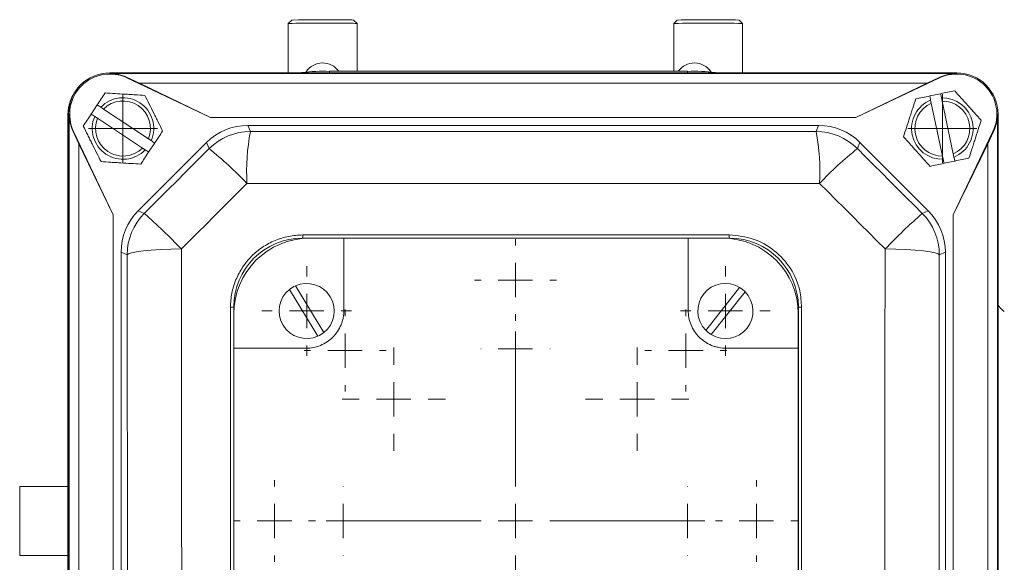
# Model space of a CAD drawing. Header units: millimetres. Extents: x 143 to 827, y 75 to 838.
# Tile 9 of 23: x 187 to 330, y 196 to 275. Entities that reach past the tile are written whole.
import ezdxf

# ---------------------------------------------------------------- set-up
doc = ezdxf.new("R2010")
doc.units = ezdxf.units.MM

# ---------------------------------------------------------------- blocks, each defined once
blk = doc.blocks.new('SW_CENTERMARKSYMBOL_8')
at = {"color": 0, "linetype": 'Continuous', "lineweight": 0}
for p, q in [((0, 5), (0, 5.95)), ((0, 0), (0, 2.5)), ((-5, 0), (-5.95, 0)), ((0, 0), (-2.5, 0)), ((0, 0), (0, -2.5)), ((0, 0), (2.5, 0)), ((5, 0), (5.95, 0)), ((0, -5), (0, -5.95))]:
    blk.add_line(p, q, dxfattribs=at)
blk = doc.blocks.new('SW_CENTERMARKSYMBOL_9')
at = {"color": 0, "linetype": 'Continuous', "lineweight": 0}
for p, q in [((0, 5), (0, 5.05)), ((0, 0), (0, 2.5)), ((-5, 0), (-5.05, 0)), ((0, 0), (-2.5, 0)), ((0, 0), (0, -2.5)), ((0, 0), (2.5, 0)), ((5, 0), (5.05, 0)), ((0, -5), (0, -5.05))]:
    blk.add_line(p, q, dxfattribs=at)
blk = doc.blocks.new('SW_CENTERMARKSYMBOL_10')
at = {"color": 0, "linetype": 'Continuous', "lineweight": 0}
for p, q in [((0, 5), (0, 5.95)), ((0, 0), (0, 2.5)), ((-5, 0), (-5.95, 0)), ((0, 0), (-2.5, 0)), ((0, 0), (0, -2.5)), ((0, 0), (2.5, 0)), ((5, 0), (5.95, 0)), ((0, -5), (0, -5.95))]:
    blk.add_line(p, q, dxfattribs=at)
blk = doc.blocks.new('SW_CENTERMARKSYMBOL_11')
at = {"color": 0, "linetype": 'Continuous', "lineweight": 0}
for p, q in [((0, 5), (0, 7.5)), ((0, 0), (0, 2.5)), ((-5, 0), (-7.5, 0)), ((0, 0), (-2.5, 0)), ((0, 0), (0, -2.5)), ((0, 0), (2.5, 0)), ((5, 0), (7.5, 0)), ((0, -5), (0, -7.5))]:
    blk.add_line(p, q, dxfattribs=at)
blk = doc.blocks.new('SW_CENTERMARKSYMBOL_12')
at = {"color": 0, "linetype": 'Continuous', "lineweight": 0}
for p, q in [((0, 5), (0, 5.95)), ((0, 0), (0, 2.5)), ((-5, 0), (-5.95, 0)), ((0, 0), (-2.5, 0)), ((0, 0), (0, -2.5)), ((0, 0), (2.5, 0)), ((5, 0), (5.95, 0)), ((0, -5), (0, -5.95))]:
    blk.add_line(p, q, dxfattribs=at)
blk = doc.blocks.new('SW_CENTERMARKSYMBOL_13')
at = {"color": 0, "linetype": 'Continuous', "lineweight": 0}
for p, q in [((0, 5), (0, 5.05)), ((0, 0), (0, 2.5)), ((-5, 0), (-5.05, 0)), ((0, 0), (-2.5, 0)), ((0, 0), (0, -2.5)), ((0, 0), (2.5, 0)), ((5, 0), (5.05, 0)), ((0, -5), (0, -5.05))]:
    blk.add_line(p, q, dxfattribs=at)
blk = doc.blocks.new('SW_CENTERMARKSYMBOL_14')
at = {"color": 0, "linetype": 'Continuous', "lineweight": 0}
for p, q in [((0, 5), (0, 5.95)), ((0, 0), (0, 2.5)), ((-5, 0), (-5.95, 0)), ((0, 0), (-2.5, 0)), ((0, 0), (0, -2.5)), ((0, 0), (2.5, 0)), ((5, 0), (5.95, 0)), ((0, -5), (0, -5.95))]:
    blk.add_line(p, q, dxfattribs=at)
blk = doc.blocks.new('SW_CENTERMARKSYMBOL_15')
at = {"color": 0, "linetype": 'Continuous', "lineweight": 0}
for p, q in [((0, 5), (0, 7.5)), ((0, 0), (0, 2.5)), ((-5, 0), (-7.5, 0)), ((0, 0), (-2.5, 0)), ((0, 0), (0, -2.5)), ((0, 0), (2.5, 0)), ((5, 0), (7.5, 0)), ((0, -5), (0, -7.5))]:
    blk.add_line(p, q, dxfattribs=at)
blk = doc.blocks.new('SW_CENTERMARKSYMBOL_16')
at = {"color": 0, "linetype": 'Continuous', "lineweight": 0}
for p, q in [((0, 5), (0, 5.95)), ((0, 0), (0, 2.5)), ((-5, 0), (-5.95, 0)), ((0, 0), (-2.5, 0)), ((0, 0), (0, -2.5)), ((0, 0), (2.5, 0)), ((5, 0), (5.95, 0)), ((0, -5), (0, -5.95))]:
    blk.add_line(p, q, dxfattribs=at)
blk = doc.blocks.new('SW_CENTERMARKSYMBOL_17')
at = {"color": 0, "linetype": 'Continuous', "lineweight": 0}
for p, q in [((0, 5), (0, 5.05)), ((0, 0), (0, 2.5)), ((-5, 0), (-5.05, 0)), ((0, 0), (-2.5, 0)), ((0, 0), (0, -2.5)), ((0, 0), (2.5, 0)), ((5, 0), (5.05, 0)), ((0, -5), (0, -5.05))]:
    blk.add_line(p, q, dxfattribs=at)
blk = doc.blocks.new('SW_CENTERMARKSYMBOL_22')
at = {"color": 0, "linetype": 'Continuous', "lineweight": 0}
for p, q in [((0, 5), (0, 23.5)), ((0, 0), (0, 2.5)), ((-5, 0), (-23.5, 0)), ((0, 0), (-2.5, 0)), ((0, 0), (0, -2.5)), ((0, 0), (2.5, 0)), ((5, 0), (23.5, 0)), ((0, -5), (0, -23.5))]:
    blk.add_line(p, q, dxfattribs=at)
blk = doc.blocks.new('SW_CENTERMARKSYMBOL_25')
at = {"color": 0, "linetype": 'Continuous', "lineweight": 0}
for p, q in [((0, 2.5), (0, 5)), ((0, 0), (0, 2.5)), ((-2.5, 0), (-5, 0)), ((0, 0), (-2.5, 0)), ((0, 0), (0, -2.5)), ((0, 0), (2.5, 0)), ((2.5, 0), (5, 0)), ((0, -2.5), (0, -5))]:
    blk.add_line(p, q, dxfattribs=at)
blk = doc.blocks.new('SW_CENTERMARKSYMBOL_27')
at = {"color": 0, "linetype": 'Continuous', "lineweight": 0}
for p, q in [((0, 2.5), (0, 5)), ((0, 0), (0, 2.5)), ((-2.5, 0), (-5, 0)), ((0, 0), (-2.5, 0)), ((0, 0), (0, -2.5)), ((0, 0), (2.5, 0)), ((2.5, 0), (5, 0)), ((0, -2.5), (0, -5))]:
    blk.add_line(p, q, dxfattribs=at)
blk = doc.blocks.new('SW_CENTERMARKSYMBOL_31')
at = {"color": 0, "linetype": 'Continuous', "lineweight": 0}
for p, q in [((0, 5), (0, 6.5)), ((0, 0), (0, 2.5)), ((-5, 0), (-6.5, 0)), ((0, 0), (-2.5, 0)), ((0, 0), (0, -2.5)), ((0, 0), (2.5, 0)), ((5, 0), (6.5, 0)), ((0, -5), (0, -6.5))]:
    blk.add_line(p, q, dxfattribs=at)
blk = doc.blocks.new('SW_CENTERMARKSYMBOL_32')
at = {"color": 0, "linetype": 'Continuous', "lineweight": 0}
for p, q in [((0, 5), (0, 6.5)), ((0, 0), (0, 2.5)), ((-5, 0), (-6.5, 0)), ((0, 0), (-2.5, 0)), ((0, 0), (0, -2.5)), ((0, 0), (2.5, 0)), ((5, 0), (6.5, 0)), ((0, -5), (0, -6.5))]:
    blk.add_line(p, q, dxfattribs=at)

msp = doc.modelspace()

# ---------------------------------------------------------------- linework, layer by layer
at = {"color": 7, "linetype": 'Continuous', "lineweight": 15}
for p, q in [((226.34, 274.54), (225.84, 274.04)), ((225.84, 274.04), (225.84, 266.87)), ((235.84, 274.04), (235.34, 274.54)), ((235.84, 267.09), (235.84, 274.04)), ((282.34, 274.54), (281.84, 274.04)), ((281.84, 274.04), (281.84, 267.09)), ((291.84, 274.04), (291.34, 274.54)), ((291.84, 266.87), (291.84, 274.04)), ((199.93, 266.78), (199.93, 266.87)), ((322.93, 266.87), (199.93, 266.87)), ((199.93, 266.87), (322.93, 266.87)), ((199.93, 266.78), (322.93, 266.78)), ((202.42, 266.13), (202.46, 266.21)), ((202.42, 266.13), (214.56, 260.37)), ((204.23, 265.37), (202.46, 266.21)), ((227.84, 266.95), (227.84, 266.87)), ((231.84, 267.09), (283.84, 267.09)), ((287.84, 266.95), (287.84, 266.87)), ((308.29, 260.37), (320.43, 266.13)), ((320.39, 266.21), (318.62, 265.37)), ((320.43, 266.13), (320.39, 266.21)), ((322.93, 266.78), (322.93, 266.87)), ((214.56, 260.37), (204.23, 265.37)), ((204.23, 265.37), (318.62, 265.37)), ((318.62, 265.37), (308.29, 260.37)), ((319.02, 263.51), (320.59, 263.84)), ((320.81, 262.78), (320.71, 263.26)), ((197.23, 260.87), (198.11, 262.21)), ((199.01, 261.61), (198.61, 261.88)), ((319.14, 262.92), (319.24, 262.45)), ((319.24, 262.45), (320.87, 254.78)), ((322.43, 255.12), (320.81, 262.78)), ((193.85, 260.78), (193.85, 174.35)), ((194.01, 260.87), (193.93, 260.87)), ((193.93, 260.87), (193.93, 82.87)), ((193.93, 82.87), (193.93, 260.87)), ((194.01, 82.87), (194.01, 260.87)), ((197.73, 260.54), (198.13, 260.28)), ((198.13, 260.28), (204.67, 255.95)), ((205.55, 257.29), (199.01, 261.61)), ((214.56, 260.37), (308.29, 260.37)), ((328.84, 260.87), (328.92, 260.87)), ((328.84, 260.87), (328.84, 82.87)), ((328.92, 82.87), (328.92, 260.87)), ((328.93, 260.87), (328.93, 82.87)), ((219.98, 259.24), (220.35, 258.35)), ((302.87, 259.24), (219.98, 259.24)), ((302.5, 258.35), (302.87, 259.24)), ((194.66, 258.37), (194.59, 258.33)), ((194.59, 258.33), (195.43, 256.56)), ((200.43, 246.23), (194.66, 258.37)), ((328.19, 258.37), (322.43, 246.23)), ((327.43, 256.56), (328.27, 258.33)), ((328.19, 258.37), (328.27, 258.33)), ((195.43, 256.56), (200.43, 246.23)), ((195.43, 87.18), (195.43, 256.56)), ((213.97, 256.75), (204.05, 246.83)), ((205.95, 257.02), (205.55, 257.29)), ((206.45, 256.69), (205.57, 255.36)), ((214.34, 255.86), (213.97, 256.75)), ((308.88, 256.75), (308.51, 255.86)), ((318.8, 246.83), (308.88, 256.75)), ((322.43, 246.23), (327.43, 256.56)), ((327.43, 256.56), (327.43, 87.18)), ((204.67, 255.95), (205.07, 255.69)), ((320.87, 254.78), (320.97, 254.31)), ((322.53, 254.64), (322.43, 255.12)), ((322.66, 254.06), (321.09, 253.73)), ((200.43, 97.51), (200.43, 246.23)), ((204.05, 246.83), (204.94, 246.46)), ((317.91, 246.46), (318.8, 246.83)), ((322.43, 246.23), (322.43, 97.51)), ((227.95, 243.32), (289.91, 243.32)), ((289.93, 242.87), (227.93, 242.87)), ((228.93, 242.86), (233.93, 242.86)), ((233.93, 242.86), (233.93, 232.37)), ((233.93, 242.86), (283.93, 242.86)), ((283.93, 232.37), (283.93, 242.86)), ((283.93, 242.86), (288.93, 242.86)), ((201.56, 240.82), (201.56, 102.93)), ((202.45, 240.45), (201.56, 240.82)), ((321.29, 240.82), (320.4, 240.45)), ((321.29, 102.93), (321.29, 240.82)), ((230.15, 228.62), (226.04, 235.41)), ((226.89, 235.93), (231.01, 229.14)), ((286.48, 229.47), (291.4, 235.7)), ((292.18, 235.08), (287.27, 228.85)), ((217.46, 170.87), (217.46, 232.83)), ((217.93, 232.87), (217.93, 170.87)), ((217.94, 226.87), (217.94, 231.87)), ((299.92, 231.87), (299.92, 226.87)), ((299.93, 170.87), (299.93, 232.87)), ((300.4, 232.83), (300.4, 170.87)), ((217.94, 176.87), (217.94, 226.87)), ((228.43, 226.87), (217.94, 226.87)), ((299.92, 226.87), (289.43, 226.87)), ((299.92, 226.87), (299.92, 176.87)), ((186.84, 206.78), (186.84, 196.78)), ((193.85, 206.78), (186.84, 206.78)), ((193.85, 196.78), (186.84, 196.78))]:
    msp.add_line(p, q, dxfattribs=at)
at = {"color": 8, "linetype": 'Continuous', "lineweight": 15}
for p, q in [((231.84, 267.09), (231.84, 266.87)), ((283.84, 267.09), (283.84, 266.87))]:
    msp.add_line(p, q, dxfattribs=at)
at = {"color": 7, "linetype": 'Continuous', "lineweight": 15, "flags": 128}
for points in [[(220.35, 258.35), (230.61, 258.34), (240.88, 258.34), (251.15, 258.34), (261.43, 258.33), (271.7, 258.34), (281.97, 258.34), (292.24, 258.34), (302.5, 258.35)], [(204.94, 246.46), (206.12, 247.63), (207.29, 248.81), (208.47, 249.98), (209.64, 251.16), (210.82, 252.33), (211.99, 253.51), (213.16, 254.69), (214.34, 255.86)], [(308.51, 255.86), (309.69, 254.69), (310.86, 253.51), (312.04, 252.33), (313.21, 251.16), (314.39, 249.98), (315.56, 248.81), (316.74, 247.63), (317.91, 246.46)], [(219.84, 250.81), (218.65, 249.62), (217.47, 248.43), (216.28, 247.24), (215.09, 246.05), (213.9, 244.86), (212.71, 243.67), (211.52, 242.48), (210.33, 241.29)], [(303.01, 250.81), (292.62, 250.8), (282.23, 250.8), (271.83, 250.79), (261.43, 250.79), (251.02, 250.79), (240.63, 250.8), (230.23, 250.8), (219.84, 250.81)], [(312.52, 241.29), (311.33, 242.48), (310.14, 243.67), (308.95, 244.86), (307.77, 246.05), (306.58, 247.24), (305.39, 248.43), (304.2, 249.62), (303.01, 250.81)], [(210.33, 241.29), (208.78, 241.26), (207.3, 241.21), (205.94, 241.12), (204.76, 241.02), (203.79, 240.89), (203.07, 240.75), (202.62, 240.6), (202.45, 240.45)], [(202.45, 103.29), (202.47, 120.4), (202.49, 137.54), (202.49, 154.7), (202.5, 171.87), (202.49, 189.04), (202.49, 206.2), (202.47, 223.34), (202.45, 240.45)], [(210.33, 241.29), (210.35, 223.97), (210.36, 206.62), (210.37, 189.25), (210.38, 171.87), (210.37, 154.49), (210.36, 137.12), (210.35, 119.77), (210.33, 102.45)], [(312.52, 102.45), (312.5, 119.77), (312.49, 137.12), (312.48, 154.49), (312.48, 171.87), (312.48, 189.25), (312.49, 206.62), (312.5, 223.97), (312.52, 241.29)], [(320.4, 240.45), (320.24, 240.6), (319.78, 240.75), (319.06, 240.89), (318.09, 241.02), (316.91, 241.12), (315.56, 241.21), (314.08, 241.26), (312.52, 241.29)], [(320.4, 240.45), (320.38, 223.34), (320.37, 206.2), (320.36, 189.04), (320.36, 171.87), (320.36, 154.7), (320.37, 137.54), (320.38, 120.4), (320.4, 103.29)]]:
    msp.add_lwpolyline(points, dxfattribs=at)
at = {"color": 7, "linetype": 'Continuous', "lineweight": 15}
for centre, radius, start, end in [((231.06, 35.83), 238.76, 89.2269, 91.133), ((234.52, 262.16), 12.4, 86.2054, 91.0902), ((286.84, 75.05), 199.54, 88.7078, 91.2922), ((231.07, 16.49), 257.61, 89.2009, 91.1639), ((234.91, 259.85), 14.22, 86.2626, 90.9964), ((286.84, 70.23), 203.87, 88.5946, 91.4054), ((230.84, 265.43), 2.88, 35.2433, 146.3462), ((284.84, 265.43), 2.88, 33.6538, 144.7567), ((199.93, 260.87), 6, 90, 180), ((199.93, 260.87), 6, 90, 180), ((199.93, 260.87), 5.83, 64.6063, 205.3937), ((199.93, 260.87), 5.91, 64.6063, 90), ((230.84, 238.33), 28.77, 88.0107, 95.987), ((284.84, 238.33), 28.77, 84.013, 91.9893), ((322.93, 260.87), 5.91, 90, 115.3937), ((322.93, 260.87), 5.83, 334.6063, 115.3937), ((322.93, 260.87), 6, 0, 90), ((322.93, 260.87), 6, 0, 90), ((199.84, 260.78), 5.99, 139.2811, 180), ((201.84, 258.78), 4.47, 336.8183, 136.2194), ((320.84, 258.78), 4.47, 292.2653, 91.6664), ((201.84, 258.78), 4, 338.0558, 134.9819), ((320.84, 258.78), 4.47, 112.2653, 271.6664), ((320.84, 258.78), 4, 113.5028, 270.4289), ((320.84, 258.78), 4, 293.5028, 90.4289), ((199.93, 260.87), 5.91, 180, 205.3937), ((201.84, 258.78), 4.47, 156.8183, 316.2194), ((201.84, 258.78), 4, 158.0558, 314.9819), ((322.93, 260.87), 5.91, 334.6063, 0), ((220.35, 249.85), 8.5, 90.0045, 134.9955), ((251.45, 252.48), 31.65, 169.3124, 183.0259), ((271.4, 252.48), 31.65, 356.9741, 10.6876), ((302.5, 249.85), 8.5, 45.0045, 89.9955), ((184.27, 217.57), 48.68, 43.0597, 51.8615), ((338.58, 217.57), 48.68, 128.1385, 136.9403), ((210.95, 240.45), 8.5, 135.0044, 179.9956), ((139.29, 172.59), 98.82, 44.0425, 48.3723), ((383.56, 172.59), 98.82, 131.6277, 135.9575), ((311.9, 240.45), 8.5, 0.0045, 44.9956), ((225.68, 243.21), 2.27, 351.2629, 2.6395), ((292.56, 243.21), 2.66, 177.7471, 187.4418), ((227.93, 232.87), 10, 90, 180), ((228.93, 231.87), 10.99, 90, 180), ((288.93, 231.87), 10.99, 0, 90), ((289.93, 232.87), 10, 0, 90), ((228.52, 232.28), 4, 308.419, 114.0575), ((289.33, 232.28), 4, 58.9155, 224.5539), ((228.52, 232.28), 4, 128.419, 294.0575), ((228.52, 232.28), 4, 114.0575, 128.419), ((289.33, 232.28), 4, 238.9155, 44.5539), ((289.33, 232.28), 4, 44.5539, 58.9155), ((217.57, 234.17), 1.35, 265.2744, 285.3429), ((300.29, 234.19), 1.36, 254.7267, 274.736), ((228.52, 232.28), 4, 294.0575, 308.419), ((289.33, 232.28), 4, 224.5539, 238.9155)]:
    msp.add_arc(centre, radius, start, end, dxfattribs=at)
for centre, major_axis, ratio, start_param, end_param in [((219.98, 250.74), (-3.25, 7.85), 0.999894, 5.890524, 6.675847), ((302.87, 250.74), (3.25, 7.85), 0.999894, 5.890524, 6.675847), ((210.06, 240.81), (-7.85, 3.25), 0.999894, 5.890524, 6.675847), ((312.79, 240.81), (7.85, 3.25), 0.999894, 5.890524, 6.675847), ((330.83, 233.96), (1.42, 1.42), 0.998783, 2.670647, 3.409685)]:
    msp.add_ellipse(centre, major_axis=major_axis, ratio=ratio, start_param=start_param, end_param=end_param, dxfattribs=at)
for points, knots in [([(199.26, 263.95), (199.07, 263.67), (198.88, 263.38), (198.5, 262.79), (198.3, 262.5), (198.11, 262.21)], [0, 0, 0, 0, 0.5, 0.5, 1, 1, 1, 1]), ([(199.26, 263.95), (200.2, 263.89), (201.16, 263.83), (202.38, 263.76), (202.63, 263.74), (203.12, 263.71), (203.36, 263.7), (204.08, 263.66), (204.55, 263.63), (205.02, 263.6)], [0, 0, 0, 0, 0.5, 0.5, 0.625, 0.625, 0.75, 0.75, 1, 1, 1, 1]), ([(205.02, 263.6), (205.45, 262.76), (205.87, 261.9), (206.42, 260.8), (206.53, 260.58), (206.75, 260.14), (206.86, 259.93), (207.18, 259.28), (207.39, 258.85), (207.6, 258.43)], [0, 0, 0, 0, 0.5, 0.5, 0.625, 0.625, 0.75, 0.75, 1, 1, 1, 1]), ([(316.98, 263.08), (317.31, 263.15), (317.65, 263.22), (318.33, 263.36), (318.68, 263.44), (319.02, 263.51)], [0, 0, 0, 0, 0.5, 0.5, 1, 1, 1, 1]), ([(322.63, 264.27), (323.26, 263.57), (323.9, 262.86), (324.72, 261.95), (324.88, 261.76), (325.21, 261.4), (325.37, 261.22), (325.85, 260.69), (326.17, 260.33), (326.49, 259.98)], [0, 0, 0, 0, 0.5, 0.5, 0.625, 0.625, 0.75, 0.75, 1, 1, 1, 1]), ([(315.19, 257.59), (315.48, 258.48), (315.78, 259.39), (316.16, 260.56), (316.24, 260.79), (316.39, 261.26), (316.46, 261.49), (316.69, 262.17), (316.83, 262.63), (316.98, 263.08)], [0, 0, 0, 0, 0.5, 0.5, 0.625, 0.625, 0.75, 0.75, 1, 1, 1, 1]), ([(198.65, 253.97), (198.23, 254.81), (197.81, 255.67), (197.26, 256.77), (197.15, 256.99), (196.93, 257.42), (196.82, 257.64), (196.5, 258.29), (196.29, 258.71), (196.08, 259.13)], [0, 0, 0, 0, 0.5, 0.5, 0.625, 0.625, 0.75, 0.75, 1, 1, 1, 1]), ([(326.49, 259.98), (326.2, 259.08), (325.9, 258.17), (325.52, 257.01), (325.44, 256.77), (325.29, 256.31), (325.22, 256.08), (324.99, 255.39), (324.85, 254.94), (324.7, 254.49)], [0, 0, 0, 0, 0.5, 0.5, 0.625, 0.625, 0.75, 0.75, 1, 1, 1, 1]), ([(207.6, 258.43), (207.41, 258.15), (207.22, 257.86), (206.84, 257.28), (206.64, 256.99), (206.45, 256.69)], [0, 0, 0, 0, 0.5, 0.5, 1, 1, 1, 1]), ([(319.05, 253.29), (318.42, 253.99), (317.78, 254.71), (316.96, 255.62), (316.8, 255.8), (316.47, 256.16), (316.31, 256.34), (315.83, 256.88), (315.51, 257.24), (315.19, 257.59)], [0, 0, 0, 0, 0.5, 0.5, 0.625, 0.625, 0.75, 0.75, 1, 1, 1, 1]), ([(204.42, 253.62), (203.48, 253.67), (202.52, 253.73), (201.3, 253.81), (201.05, 253.82), (200.56, 253.85), (200.32, 253.87), (199.6, 253.91), (199.13, 253.94), (198.65, 253.97)], [0, 0, 0, 0, 0.5, 0.5, 0.625, 0.625, 0.75, 0.75, 1, 1, 1, 1]), ([(319.05, 253.29), (319.39, 253.36), (319.72, 253.44), (320.41, 253.58), (320.75, 253.65), (321.09, 253.73)], [0, 0, 0, 0, 0.5, 0.5, 1, 1, 1, 1]), ([(217.46, 232.83), (217.46, 233.52), (217.53, 234.2), (217.72, 235.2), (217.81, 235.53), (218.01, 236.19), (218.12, 236.52), (218.52, 237.47), (218.84, 238.07), (219.41, 238.93), (219.61, 239.21), (220.05, 239.74), (220.28, 240), (221.01, 240.72), (221.53, 241.16), (222.39, 241.73), (222.69, 241.91), (223.3, 242.24), (223.92, 242.53), (224.56, 242.76), (225.22, 242.96), (225.55, 243.05), (226.57, 243.25), (227.26, 243.32), (227.95, 243.32)], [0, 0, 0, 0, 0.125, 0.125, 0.1875, 0.1875, 0.25, 0.25, 0.375, 0.375, 0.4375, 0.4375, 0.5, 0.5, 0.625, 0.625, 0.6875, 0.6875, 0.75, 0.8125, 0.8125, 0.875, 0.875, 1, 1, 1, 1]), ([(289.91, 243.32), (291.08, 243.2), (293.43, 242.97), (296.56, 241.18), (298.94, 238.54), (300.21, 235.59), (300.35, 233.62), (300.4, 232.83)], [0, 0, 0, 0, 0.213596, 0.4272, 0.640671, 0.854566, 1, 1, 1, 1]), ([(233.93, 232.37), (233.93, 232.01), (233.89, 231.65), (233.79, 231.13), (233.74, 230.95), (233.64, 230.61), (233.58, 230.44), (233.37, 229.94), (233.2, 229.62), (232.8, 229.02), (232.57, 228.74), (232.06, 228.23), (231.79, 228), (231.18, 227.6), (230.86, 227.43), (230.2, 227.15), (229.86, 227.05), (229.15, 226.91), (228.79, 226.87), (228.43, 226.87)], [0, 0, 0, 0, 0.125, 0.125, 0.1875, 0.1875, 0.25, 0.25, 0.375, 0.375, 0.5, 0.5, 0.625, 0.625, 0.75, 0.75, 0.875, 0.875, 1, 1, 1, 1]), ([(289.43, 226.87), (289.06, 226.87), (288.71, 226.91), (288.18, 227.01), (288.01, 227.05), (287.66, 227.16), (287.49, 227.22), (286.99, 227.43), (286.68, 227.59), (286.08, 227.99), (285.79, 228.23), (285.28, 228.73), (285.06, 229.01), (284.65, 229.61), (284.48, 229.93), (284.21, 230.6), (284.1, 230.94), (283.96, 231.65), (283.93, 232.01), (283.93, 232.37)], [0, 0, 0, 0, 0.125, 0.125, 0.1875, 0.1875, 0.25, 0.25, 0.375, 0.375, 0.5, 0.5, 0.625, 0.625, 0.75, 0.75, 0.875, 0.875, 1, 1, 1, 1])]:
    msp.add_open_spline(points, degree=3, knots=knots, dxfattribs=at)
for points in [[(319.02, 263.51), (319.06, 263.31), (319.1, 263.12), (319.14, 262.92)], [(320.59, 263.84), (321.28, 263.99), (321.96, 264.13), (322.63, 264.27)], [(320.71, 263.26), (320.67, 263.45), (320.63, 263.65), (320.59, 263.84)], [(198.61, 261.88), (198.44, 261.99), (198.28, 262.1), (198.11, 262.21)], [(197.23, 260.87), (196.83, 260.28), (196.45, 259.7), (196.08, 259.13)], [(197.23, 260.87), (197.39, 260.76), (197.56, 260.65), (197.73, 260.54)], [(206.45, 256.69), (206.28, 256.8), (206.12, 256.91), (205.95, 257.02)], [(205.57, 255.36), (205.17, 254.76), (204.79, 254.18), (204.42, 253.62)], [(205.07, 255.69), (205.24, 255.58), (205.4, 255.47), (205.57, 255.36)], [(322.66, 254.06), (322.62, 254.25), (322.58, 254.45), (322.53, 254.64)], [(320.97, 254.31), (321.01, 254.12), (321.05, 253.92), (321.09, 253.73)], [(322.66, 254.06), (323.36, 254.21), (324.04, 254.35), (324.7, 254.49)]]:
    msp.add_open_spline(points, degree=3, dxfattribs=at)

# ---------------------------------------------------------------- block references
at = {"color": 7, "linetype": 'Continuous', "lineweight": 0}
for name, p in [('SW_CENTERMARKSYMBOL_27', (201.84, 258.78)), ('SW_CENTERMARKSYMBOL_25', (320.84, 258.78)), ('SW_CENTERMARKSYMBOL_12', (258.84, 236.78)), ('SW_CENTERMARKSYMBOL_31', (228.52, 232.28)), ('SW_CENTERMARKSYMBOL_32', (289.33, 232.28)), ('SW_CENTERMARKSYMBOL_10', (234.09, 226.53)), ('SW_CENTERMARKSYMBOL_13', (258.84, 226.78)), ('SW_CENTERMARKSYMBOL_14', (283.59, 226.53)), ('SW_CENTERMARKSYMBOL_11', (241.16, 219.46)), ('SW_CENTERMARKSYMBOL_15', (276.52, 219.46)), ('SW_CENTERMARKSYMBOL_22', (258.84, 201.78)), ('SW_CENTERMARKSYMBOL_8', (223.84, 201.78)), ('SW_CENTERMARKSYMBOL_16', (293.84, 201.78)), ('SW_CENTERMARKSYMBOL_9', (233.84, 201.78)), ('SW_CENTERMARKSYMBOL_17', (283.84, 201.78))]:
    msp.add_blockref(name, p, dxfattribs=at)

doc.saveas('drawing.dxf')
